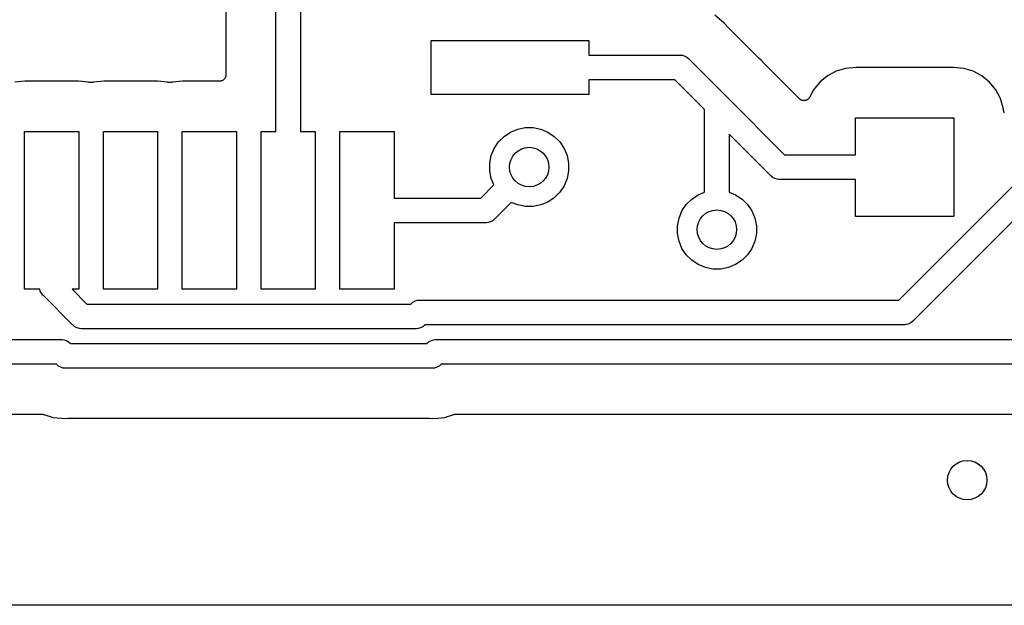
# Model space of a CAD drawing. Extents: x 1 to 139, y -76 to -1.
# Tile 27 of 51: x 50.08 to 60.07, y -75.56 to -69.63. Entities that reach past the tile are written whole.
import ezdxf

# ---------------------------------------------------------------- set-up
doc = ezdxf.new("R2010")
doc.units = 0
doc.header["$MEASUREMENT"] = 0
doc.layers.add('BLACK', color=7, linetype='CONTINUOUS')

msp = doc.modelspace()

# ---------------------------------------------------------------- linework, layer by layer
at = {"layer": 'BLACK', "linetype": 'CONTINUOUS'}
for p, q in [((52.675, -70.76), (52.675, -65.3161)), ((52.167, -65.3442), (52.167, -70.1857)), ((52.925, -65.3618), (52.925, -70.76)), ((58.9958, -72.4696), (65.915, -65.5504)), ((66.1241, -65.6949), (59.1403, -72.6786)), ((57.2248, -69.6602), (57.1284, -69.5811)), ((57.2426, -69.682), (57.2248, -69.6602)), ((57.2445, -69.6839), (57.2426, -69.682)), ((57.2462, -69.686), (57.2445, -69.6839)), ((57.2468, -69.6866), (57.2462, -69.686)), ((57.5734, -70.0132), (57.2468, -69.6866)), ((54.25, -70.385), (54.25, -69.835)), ((54.25, -69.835), (55.85, -69.835)), ((55.85, -69.835), (55.85, -69.985)), ((55.85, -69.985), (56.7689, -69.985)), ((56.7689, -69.985), (56.775, -69.9844)), ((56.775, -69.9844), (56.7811, -69.985)), ((56.7811, -69.985), (56.7811, -69.985)), ((56.7811, -69.985), (56.7995, -69.9868)), ((56.7995, -69.9868), (56.8231, -69.994)), ((56.8231, -69.994), (56.8448, -70.0056)), ((56.8448, -70.0056), (56.8638, -70.0212)), ((56.8638, -70.0212), (56.8677, -70.026)), ((56.8677, -70.026), (57.2341, -70.3923)), ((57.5755, -70.0149), (57.5734, -70.0132)), ((57.5773, -70.0168), (57.5755, -70.0149)), ((57.578, -70.0174), (57.5773, -70.0168)), ((57.5998, -70.0352), (57.578, -70.0174)), ((57.6176, -70.057), (57.5998, -70.0352)), ((57.6195, -70.0589), (57.6176, -70.057)), ((57.6212, -70.061), (57.6195, -70.0589)), ((57.6218, -70.0616), (57.6212, -70.061)), ((57.9885, -70.4283), (57.6218, -70.0616)), ((58.4554, -70.1193), (58.3597, -70.1484)), ((58.5581, -70.1092), (58.4554, -70.1193)), ((59.5519, -70.1092), (58.5581, -70.1092)), ((59.6546, -70.1193), (59.5519, -70.1092)), ((59.7503, -70.1484), (59.6546, -70.1193)), ((52.1432, -70.2349), (52.1386, -70.2386)), ((52.1479, -70.2311), (52.1432, -70.2349)), ((52.1481, -70.2309), (52.1479, -70.2311)), ((52.1482, -70.2308), (52.1481, -70.2309)), ((52.1521, -70.2262), (52.1482, -70.2308)), ((52.1559, -70.2216), (52.1521, -70.2262)), ((52.156, -70.2214), (52.1559, -70.2216)), ((52.1561, -70.2212), (52.156, -70.2214)), ((52.159, -70.216), (52.1561, -70.2212)), ((52.1619, -70.2107), (52.159, -70.216)), ((52.162, -70.2103), (52.1619, -70.2105)), ((52.1619, -70.2105), (52.1619, -70.2107)), ((52.1638, -70.2046), (52.162, -70.2103)), ((52.1656, -70.1989), (52.1638, -70.2046)), ((52.1657, -70.1985), (52.1656, -70.1987)), ((52.1656, -70.1987), (52.1656, -70.1989)), ((52.1663, -70.1926), (52.1657, -70.1985)), ((52.167, -70.1866), (52.1663, -70.1926)), ((52.167, -70.1857), (52.167, -70.1862)), ((52.167, -70.1862), (52.167, -70.1862)), ((52.167, -70.1862), (52.167, -70.1862)), ((52.167, -70.1862), (52.167, -70.1866)), ((56.7232, -70.235), (55.85, -70.235)), ((55.85, -70.235), (55.85, -70.385)), ((57.025, -70.5368), (56.7232, -70.235)), ((58.2714, -70.1956), (58.1941, -70.2591)), ((58.3597, -70.1484), (58.2714, -70.1956)), ((59.8386, -70.1956), (59.7503, -70.1484)), ((59.9159, -70.2591), (59.8386, -70.1956)), ((50.1281, -70.2492), (50.0254, -70.2593)), ((50.6719, -70.2492), (50.1281, -70.2492)), ((50.7746, -70.2593), (50.6719, -70.2492)), ((50.7816, -70.2615), (50.7746, -70.2593)), ((50.7873, -70.2626), (50.7816, -70.2615)), ((50.793, -70.2638), (50.7873, -70.2626)), ((50.7934, -70.2638), (50.793, -70.2638)), ((50.7937, -70.2639), (50.7934, -70.2638)), ((50.7996, -70.2639), (50.7937, -70.2639)), ((50.8054, -70.264), (50.7996, -70.2639)), ((50.8057, -70.2639), (50.8054, -70.264)), ((50.8061, -70.2639), (50.8057, -70.2639)), ((50.8118, -70.2628), (50.8061, -70.2639)), ((50.8176, -70.2617), (50.8118, -70.2628)), ((50.8183, -70.2615), (50.8176, -70.2617)), ((50.8184, -70.2615), (50.8183, -70.2615)), ((50.8183, -70.2615), (50.8183, -70.2615)), ((50.8183, -70.2615), (50.8183, -70.2615)), ((50.8254, -70.2593), (50.8184, -70.2615)), ((50.9281, -70.2492), (50.8254, -70.2593)), ((51.4719, -70.2492), (50.9281, -70.2492)), ((51.5746, -70.2593), (51.4719, -70.2492)), ((51.5816, -70.2615), (51.5746, -70.2593)), ((51.5873, -70.2626), (51.5816, -70.2615)), ((51.593, -70.2638), (51.5873, -70.2626)), ((51.5934, -70.2638), (51.593, -70.2638)), ((51.5937, -70.2639), (51.5934, -70.2638)), ((51.5996, -70.2639), (51.5937, -70.2639)), ((51.6054, -70.264), (51.5996, -70.2639)), ((51.6058, -70.2639), (51.6054, -70.264)), ((51.6061, -70.2639), (51.6058, -70.2639)), ((51.6118, -70.2628), (51.6061, -70.2639)), ((51.6176, -70.2617), (51.6118, -70.2628)), ((51.6183, -70.2615), (51.6176, -70.2617)), ((51.6184, -70.2615), (51.6183, -70.2615)), ((51.6183, -70.2615), (51.6183, -70.2615)), ((51.6183, -70.2615), (51.6183, -70.2615)), ((51.6254, -70.2593), (51.6184, -70.2615)), ((51.7281, -70.2492), (51.6254, -70.2593)), ((52.1035, -70.2492), (51.7281, -70.2492)), ((52.1095, -70.2486), (52.1035, -70.2492)), ((52.1154, -70.2481), (52.1095, -70.2486)), ((52.1156, -70.248), (52.1154, -70.2481)), ((52.1158, -70.248), (52.1156, -70.248)), ((52.1216, -70.2463), (52.1158, -70.248)), ((52.1273, -70.2446), (52.1216, -70.2463)), ((52.1275, -70.2445), (52.1273, -70.2446)), ((52.1277, -70.2444), (52.1275, -70.2445)), ((52.1329, -70.2417), (52.1277, -70.2444)), ((52.1383, -70.2389), (52.1329, -70.2417)), ((52.1384, -70.2387), (52.1383, -70.2389)), ((52.1386, -70.2386), (52.1384, -70.2387)), ((58.1941, -70.2591), (58.1306, -70.3364)), ((59.9794, -70.3364), (59.9159, -70.2591)), ((55.85, -70.385), (54.25, -70.385)), ((57.2341, -70.3923), (57.2388, -70.3962)), ((57.2388, -70.3962), (57.2427, -70.4009)), ((57.2427, -70.4009), (57.2427, -70.4009)), ((57.2427, -70.4009), (57.2427, -70.401)), ((57.2427, -70.401), (57.8368, -70.995)), ((57.9908, -70.4302), (57.9885, -70.4283)), ((57.9928, -70.4323), (57.9908, -70.4302)), ((57.9956, -70.4341), (57.9928, -70.4323)), ((57.9981, -70.4362), (57.9956, -70.4341)), ((58.0707, -70.4346), (58.0684, -70.4364)), ((58.0731, -70.433), (58.0707, -70.4346)), ((58.0755, -70.4307), (58.0731, -70.433)), ((58.078, -70.4286), (58.0755, -70.4307)), ((58.0799, -70.4264), (58.078, -70.4286)), ((58.082, -70.4244), (58.0799, -70.4264)), ((58.0838, -70.4216), (58.082, -70.4244)), ((58.0859, -70.4191), (58.0838, -70.4216)), ((58.0873, -70.4166), (58.0859, -70.4191)), ((58.089, -70.4141), (58.0873, -70.4166)), ((58.0894, -70.4134), (58.089, -70.4141)), ((58.1306, -70.3364), (58.0894, -70.4134)), ((60.0266, -70.4247), (59.9794, -70.3364)), ((60.0556, -70.5204), (60.0266, -70.4247)), ((58.0007, -70.4376), (57.9981, -70.4362)), ((58.0031, -70.4392), (58.0007, -70.4376)), ((58.0061, -70.4405), (58.0031, -70.4392)), ((58.009, -70.4421), (58.0061, -70.4405)), ((58.0118, -70.4429), (58.009, -70.4421)), ((58.0145, -70.4441), (58.0118, -70.4429)), ((58.0177, -70.4447), (58.0145, -70.4441)), ((58.0209, -70.4457), (58.0177, -70.4447)), ((58.0238, -70.446), (58.0209, -70.4457)), ((58.0267, -70.4466), (58.0238, -70.446)), ((58.03, -70.4466), (58.0267, -70.4466)), ((58.0332, -70.4469), (58.03, -70.4466)), ((58.0361, -70.4467), (58.0332, -70.4469)), ((58.039, -70.4467), (58.0361, -70.4467)), ((58.0423, -70.4461), (58.039, -70.4467)), ((58.0455, -70.4458), (58.0423, -70.4461)), ((58.0483, -70.4449), (58.0455, -70.4458)), ((58.0512, -70.4444), (58.0483, -70.4449)), ((58.0543, -70.4432), (58.0512, -70.4444)), ((58.0574, -70.4422), (58.0543, -70.4432)), ((58.06, -70.4409), (58.0574, -70.4422)), ((58.0627, -70.4398), (58.06, -70.4409)), ((58.0655, -70.438), (58.0627, -70.4398)), ((58.0684, -70.4364), (58.0655, -70.438)), ((60.0578, -70.5424), (60.0556, -70.5204)), ((57.025, -71.3738), (57.025, -70.5368)), ((58.555, -70.995), (58.555, -70.62)), ((58.555, -70.62), (59.555, -70.62)), ((59.555, -70.62), (59.555, -71.62)), ((60.0584, -70.5453), (60.0578, -70.5424)), ((60.0587, -70.5483), (60.0584, -70.5453)), ((60.0596, -70.5514), (60.0587, -70.5483)), ((60.0602, -70.5546), (60.0596, -70.5514)), ((60.0614, -70.5573), (60.0602, -70.5546)), ((60.0622, -70.5602), (60.0614, -70.5573)), ((60.0637, -70.563), (60.0622, -70.5602)), ((60.065, -70.566), (60.0637, -70.563)), ((60.0666, -70.5685), (60.065, -70.566)), ((55.0555, -70.7655), (55.1283, -70.7354)), ((55.1283, -70.7354), (55.2056, -70.72)), ((55.2056, -70.72), (55.2844, -70.72)), ((55.2844, -70.72), (55.3617, -70.7354)), ((55.3617, -70.7354), (55.4345, -70.7655)), ((50.125, -72.36), (50.125, -70.76)), ((50.125, -70.76), (50.675, -70.76)), ((50.675, -70.76), (50.675, -72.36)), ((50.925, -72.36), (50.925, -70.76)), ((50.925, -70.76), (51.475, -70.76)), ((51.475, -70.76), (51.475, -72.36)), ((51.725, -72.36), (51.725, -70.76)), ((51.725, -70.76), (52.275, -70.76)), ((52.275, -70.76), (52.275, -72.36)), ((52.525, -72.36), (52.525, -70.76)), ((52.525, -70.76), (52.675, -70.76)), ((52.925, -70.76), (53.075, -70.76)), ((53.075, -70.76), (53.075, -72.36)), ((53.325, -72.36), (53.325, -70.76)), ((53.325, -70.76), (53.875, -70.76)), ((53.875, -70.76), (53.875, -71.435)), ((54.9343, -70.865), (54.99, -70.8093)), ((54.99, -70.8093), (55.0555, -70.7655)), ((55.4345, -70.7655), (55.5, -70.8093)), ((55.5, -70.8093), (55.5557, -70.865)), ((57.6923, -71.2041), (57.275, -70.7868)), ((57.275, -70.7868), (57.275, -71.3738)), ((54.8604, -71.0033), (54.8905, -70.9305)), ((54.8905, -70.9305), (54.9343, -70.865)), ((55.5557, -70.865), (55.5995, -70.9305)), ((55.5995, -70.9305), (55.6296, -71.0033)), ((54.845, -71.0806), (54.8604, -71.0033)), ((55.6296, -71.0033), (55.645, -71.0806)), ((57.8368, -70.995), (58.555, -70.995)), ((54.845, -71.1594), (54.845, -71.0806)), ((55.645, -71.0806), (55.645, -71.1594)), ((54.8604, -71.2367), (54.845, -71.1594)), ((55.645, -71.1594), (55.6296, -71.2367)), ((57.6962, -71.2088), (57.6923, -71.2041)), ((57.7009, -71.2127), (57.6962, -71.2088)), ((57.7139, -71.2234), (57.7009, -71.2127)), ((57.7009, -71.2127), (57.7009, -71.2127)), ((57.7152, -71.2244), (57.7139, -71.2234)), ((57.7369, -71.236), (57.7152, -71.2244)), ((54.7532, -71.435), (54.8871, -71.3011)), ((54.8871, -71.3011), (54.8604, -71.2367)), ((55.5995, -71.3095), (55.5557, -71.375)), ((55.6296, -71.2367), (55.5995, -71.3095)), ((57.7605, -71.2432), (57.7369, -71.236)), ((57.7789, -71.245), (57.7605, -71.2432)), ((57.785, -71.2456), (57.7789, -71.245)), ((57.7789, -71.245), (57.7789, -71.245)), ((57.7911, -71.245), (57.785, -71.2456)), ((58.555, -71.245), (57.7911, -71.245)), ((58.555, -71.62), (58.555, -71.245)), ((53.875, -71.435), (54.7532, -71.435)), ((55.5, -71.4307), (55.4345, -71.4745)), ((55.5557, -71.375), (55.5, -71.4307)), ((56.895, -71.4443), (56.9605, -71.4005)), ((56.9605, -71.4005), (57.025, -71.3738)), ((57.275, -71.3738), (57.3395, -71.4005)), ((57.3395, -71.4005), (57.405, -71.4443)), ((55.0639, -71.4779), (54.8977, -71.644)), ((55.1283, -71.5046), (55.0639, -71.4779)), ((55.2056, -71.52), (55.1283, -71.5046)), ((55.2844, -71.52), (55.2056, -71.52)), ((55.3617, -71.5046), (55.2844, -71.52)), ((55.4345, -71.4745), (55.3617, -71.5046)), ((56.7955, -71.5655), (56.8393, -71.5)), ((56.8393, -71.5), (56.895, -71.4443)), ((57.405, -71.4443), (57.4607, -71.5)), ((57.4607, -71.5), (57.5045, -71.5655)), ((56.7654, -71.6383), (56.7955, -71.5655)), ((57.5045, -71.5655), (57.5346, -71.6383)), ((59.555, -71.62), (58.555, -71.62)), ((54.7989, -71.685), (53.875, -71.685)), ((53.875, -71.685), (53.875, -72.36)), ((54.805, -71.6856), (54.7989, -71.685)), ((54.8111, -71.685), (54.805, -71.6856)), ((54.8295, -71.6832), (54.8111, -71.685)), ((54.8111, -71.685), (54.8111, -71.685)), ((54.8531, -71.676), (54.8295, -71.6832)), ((54.8748, -71.6644), (54.8531, -71.676)), ((54.8938, -71.6488), (54.8748, -71.6644)), ((54.8977, -71.644), (54.8938, -71.6488)), ((56.75, -71.7156), (56.7654, -71.6383)), ((56.75, -71.7944), (56.75, -71.7156)), ((57.5346, -71.6383), (57.55, -71.7156)), ((57.55, -71.7156), (57.55, -71.7944)), ((56.7654, -71.8717), (56.75, -71.7944)), ((57.55, -71.7944), (57.5346, -71.8717)), ((56.7955, -71.9445), (56.7654, -71.8717)), ((57.5346, -71.8717), (57.5045, -71.9445)), ((56.8393, -72.01), (56.7955, -71.9445)), ((56.895, -72.0657), (56.8393, -72.01)), ((57.4607, -72.01), (57.405, -72.0657)), ((57.5045, -71.9445), (57.4607, -72.01)), ((56.9605, -72.1095), (56.895, -72.0657)), ((57.0333, -72.1396), (56.9605, -72.1095)), ((57.3395, -72.1095), (57.2667, -72.1396)), ((57.405, -72.0657), (57.3395, -72.1095)), ((57.1106, -72.155), (57.0333, -72.1396)), ((57.1894, -72.155), (57.1106, -72.155)), ((57.2667, -72.1396), (57.1894, -72.155)), ((50.2785, -72.36), (50.125, -72.36)), ((50.284, -72.3781), (50.2785, -72.36)), ((50.2956, -72.3998), (50.284, -72.3781)), ((50.3112, -72.4188), (50.2956, -72.3998)), ((50.316, -72.4227), (50.3112, -72.4188)), ((50.6123, -72.7191), (50.316, -72.4227)), ((50.675, -72.36), (50.6068, -72.36)), ((50.6068, -72.36), (50.7568, -72.51)), ((51.475, -72.36), (50.925, -72.36)), ((52.275, -72.36), (51.725, -72.36)), ((53.075, -72.36), (52.525, -72.36)), ((53.875, -72.36), (53.325, -72.36)), ((50.7568, -72.51), (54.0431, -72.51)), ((54.0431, -72.51), (54.0466, -72.5058)), ((54.0466, -72.5058), (54.0656, -72.4902)), ((54.0656, -72.4902), (54.0873, -72.4785)), ((54.0873, -72.4785), (54.1109, -72.4714)), ((54.1109, -72.4714), (54.1293, -72.4696)), ((54.1293, -72.4696), (54.1354, -72.469)), ((54.1293, -72.4696), (54.1293, -72.4696)), ((54.1354, -72.469), (54.1415, -72.4696)), ((54.1415, -72.4696), (58.9958, -72.4696)), ((50.6162, -72.7238), (50.6123, -72.7191)), ((50.6209, -72.7277), (50.6162, -72.7238)), ((50.6352, -72.7394), (50.6209, -72.7277)), ((54.1838, -72.7238), (54.1648, -72.7394)), ((54.1873, -72.7196), (54.1838, -72.7238)), ((59.0415, -72.7196), (54.1873, -72.7196)), ((59.0476, -72.7202), (59.0415, -72.7196)), ((59.0537, -72.7196), (59.0476, -72.7202)), ((59.0721, -72.7178), (59.0537, -72.7196)), ((59.0537, -72.7196), (59.0537, -72.7196)), ((59.0957, -72.7106), (59.0721, -72.7178)), ((59.1174, -72.699), (59.0957, -72.7106)), ((59.1364, -72.6834), (59.1174, -72.699)), ((59.1403, -72.6786), (59.1364, -72.6834)), ((50.6552, -72.7501), (50.6352, -72.7394)), ((50.6569, -72.751), (50.6552, -72.7501)), ((50.6805, -72.7582), (50.6569, -72.751)), ((50.6989, -72.76), (50.6805, -72.7582)), ((50.705, -72.7606), (50.6989, -72.76)), ((50.6989, -72.76), (50.6989, -72.76)), ((50.7111, -72.76), (50.705, -72.7606)), ((54.0889, -72.76), (50.7111, -72.76)), ((54.095, -72.7606), (54.0889, -72.76)), ((54.1011, -72.76), (54.095, -72.7606)), ((54.1195, -72.7582), (54.1011, -72.76)), ((54.1011, -72.76), (54.1011, -72.76)), ((54.1431, -72.751), (54.1195, -72.7582)), ((54.1648, -72.7394), (54.1431, -72.751)), ((34.3265, -72.8696), (50.4928, -72.8696)), ((50.4928, -72.8696), (50.4989, -72.869)), ((50.4989, -72.869), (50.505, -72.8696)), ((50.505, -72.8696), (50.505, -72.8696)), ((50.505, -72.8696), (50.5234, -72.8714)), ((50.5234, -72.8714), (50.547, -72.8786)), ((50.547, -72.8786), (50.5687, -72.8902)), ((50.5687, -72.8902), (50.5877, -72.9058)), ((50.5877, -72.9058), (50.5912, -72.91)), ((50.5912, -72.91), (54.2088, -72.91)), ((54.2088, -72.91), (54.2123, -72.9058)), ((54.2123, -72.9058), (54.2313, -72.8902)), ((54.2313, -72.8902), (54.253, -72.8786)), ((54.253, -72.8786), (54.2766, -72.8714)), ((54.2766, -72.8714), (54.295, -72.8696)), ((54.295, -72.8696), (54.3011, -72.869)), ((54.295, -72.8696), (54.295, -72.8696)), ((54.3011, -72.869), (54.3072, -72.8696)), ((54.3072, -72.8696), (60.5118, -72.8696)), ((50.447, -73.1196), (34.3718, -73.1196)), ((50.4505, -73.1238), (50.447, -73.1196)), ((50.4695, -73.1394), (50.4505, -73.1238)), ((54.3495, -73.1238), (54.3305, -73.1394)), ((54.353, -73.1196), (54.3495, -73.1238)), ((60.5575, -73.1196), (54.353, -73.1196)), ((50.4912, -73.1511), (50.4695, -73.1394)), ((50.5148, -73.1582), (50.4912, -73.1511)), ((50.5332, -73.16), (50.5148, -73.1582)), ((50.5393, -73.1606), (50.5332, -73.16)), ((50.5332, -73.16), (50.5332, -73.16)), ((50.5454, -73.16), (50.5393, -73.1606)), ((54.2546, -73.16), (50.5454, -73.16)), ((54.2607, -73.1606), (54.2546, -73.16)), ((54.2668, -73.16), (54.2607, -73.1606)), ((54.2852, -73.1582), (54.2668, -73.16)), ((54.2668, -73.16), (54.2668, -73.16)), ((54.3088, -73.1511), (54.2852, -73.1582)), ((54.3305, -73.1394), (54.3088, -73.1511)), ((34.4935, -73.6276), (50.3028, -73.6276)), ((50.3028, -73.6276), (50.3037, -73.6276)), ((50.3037, -73.6276), (50.3063, -73.6279)), ((50.3063, -73.6279), (50.3091, -73.6279)), ((50.3091, -73.6279), (50.3125, -73.6286)), ((50.3125, -73.6286), (50.316, -73.629)), ((50.316, -73.629), (50.3185, -73.6298)), ((50.3185, -73.6298), (50.3212, -73.6303)), ((50.3212, -73.6303), (50.4152, -73.6589)), ((54.3848, -73.6589), (54.4788, -73.6303)), ((54.4788, -73.6303), (54.4796, -73.6301)), ((54.4796, -73.6301), (54.4823, -73.6296)), ((54.4823, -73.6296), (54.4849, -73.6288)), ((54.4849, -73.6288), (54.4884, -73.6285)), ((54.4884, -73.6285), (54.4918, -73.6278)), ((54.4918, -73.6278), (54.4945, -73.6279)), ((54.4945, -73.6279), (54.4972, -73.6276)), ((54.4972, -73.6276), (60.5294, -73.6276)), ((50.4152, -73.6589), (50.5393, -73.6711)), ((50.5393, -73.6711), (50.5673, -73.6683)), ((50.5673, -73.6683), (50.5682, -73.6682)), ((50.5682, -73.6682), (50.5709, -73.6683)), ((50.5709, -73.6683), (50.5735, -73.668)), ((50.5735, -73.668), (54.2265, -73.668)), ((54.2265, -73.668), (54.2274, -73.668)), ((54.2274, -73.668), (54.23, -73.6683)), ((54.23, -73.6683), (54.2327, -73.6683)), ((54.2327, -73.6683), (54.2607, -73.6711)), ((54.2607, -73.6711), (54.3174, -73.6655)), ((54.3174, -73.6655), (54.3848, -73.6589)), ((54.3174, -73.6655), (54.3174, -73.6655)), ((104.076, -75.565), (6.16231, -75.565))]:
    msp.add_line(p, q, dxfattribs=at)
at = {"layer": 'BLACK'}
for centre in [(55.245, -71.12), (57.15, -71.755), (59.69, -74.295)]:
    msp.add_circle(centre, 0.2, dxfattribs=at)

doc.saveas('drawing.dxf')
